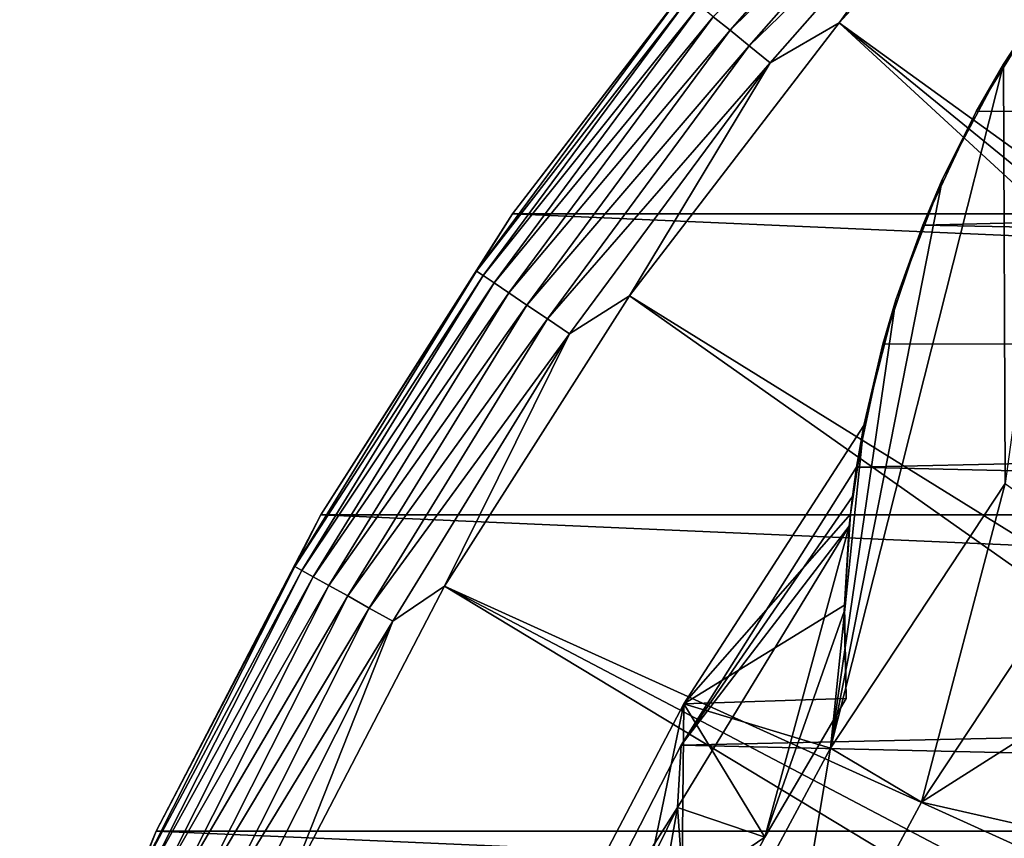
# Model space of a CAD drawing. Header units: metres. Extents: x -22 to 73, y -229 to 22.
# Tile 154 of 256: x -21.14 to -15.73, y 9.47 to 13.97. Entities that reach past the tile are written whole.
import ezdxf

# ---------------------------------------------------------------- set-up
doc = ezdxf.new("R2010")
doc.units = ezdxf.units.M
doc.layers.add('solid_509500_SW0001', color=7, linetype='CONTINUOUS')

msp = doc.modelspace()

# ---------------------------------------------------------------- linework, layer by layer
at = {"layer": 'solid_509500_SW0001'}
for points in [[(-8.480042, 8.060882, 120.188515), (-15.35409, 15.35409, 120.013718), (-16.63386, 13.957466, 120.013718)], [(-15.787104, 15.130713, 119.996193), (-16.63386, 13.957466, 120.013718), (-15.35409, 15.35409, 120.013718)], [(-17.327068, 13.990631, 119.774902), (-17.234404, 13.91581, 119.874481), (-15.992174, 15.327257, 119.874481)], [(-15.992174, 15.327257, 119.874481), (-17.234404, 13.91581, 119.874481), (-15.893922, 15.23309, 119.949181)], [(-17.234404, 13.91581, 119.874481), (-17.128521, 13.830315, 119.949181), (-15.893922, 15.23309, 119.949181)], [(-15.893922, 15.23309, 119.949181), (-17.128521, 13.830315, 119.949181), (-15.787104, 15.130713, 119.996193)], [(-17.128521, 13.830315, 119.949181), (-17.013405, 13.737365, 119.996193), (-15.787104, 15.130713, 119.996193)], [(-15.787104, 15.130713, 119.996193), (-17.013405, 13.737365, 119.996193), (-16.63386, 13.957466, 120.013718)], [(-18.430922, 12.90547, 119.213844), (-17.236, 14.462721, 119.213844), (-18.430916, 12.905476)], [(-17.494108, 14.125505, 119.368202), (-17.236, 14.462721, 119.213844), (-18.430922, 12.90547, 119.213844)], [(-18.430916, 12.905476), (-17.235994, 14.462728), (18.430916, 12.905476)], [(-17.236, 14.462721, 119.213844), (-17.235994, 14.462728), (-18.430916, 12.905476)], [(-17.235994, 14.462728), (17.235994, 14.462728), (18.430916, 12.905476)], [(-15.729847, 13.729479, 6.7), (-15.323011, 14.315439, 6.7), (-15.720659, 11.421932, 6.7)], [(-15.515899, 14.056066, 0.034086), (-15.323011, 14.315439, 6.7), (-15.729847, 13.729479, 6.7)], [(-17.494108, 14.125505, 119.368202), (-18.430922, 12.90547, 119.213844), (-18.629011, 12.591015, 119.368202)], [(-17.494108, 14.125505, 119.368202), (-18.629011, 12.591015, 119.368202), (-17.459414, 14.097491, 119.516907)], [(-18.629011, 12.591015, 119.368202), (-18.592066, 12.566044, 119.516907), (-17.459414, 14.097491, 119.516907)], [(-17.459414, 14.097491, 119.516907), (-18.592066, 12.566044, 119.516907), (-17.403025, 14.051962, 119.654198)], [(-18.592066, 12.566044, 119.516907), (-18.532021, 12.525459, 119.654198), (-17.403025, 14.051962, 119.654198)], [(-17.403025, 14.051962, 119.654198), (-18.532021, 12.525459, 119.654198), (-17.327068, 13.990631, 119.774902)], [(-15.880045, 13.468556, 0.034086), (-15.515899, 14.056066, 0.034086), (-15.729847, 13.729479, 6.7)], [(-15.880045, 13.468556, 0.034086), (14.857604, 13.611543, 0.034086), (-15.515899, 14.056066, 0.034086)], [(-18.532021, 12.525459, 119.654198), (-18.451138, 12.470792, 119.774902), (-17.327068, 13.990631, 119.774902)], [(-17.327068, 13.990631, 119.774902), (-18.451138, 12.470792, 119.774902), (-17.234404, 13.91581, 119.874481)], [(-9.25204, 7.161612, 120.188515), (-16.63386, 13.957466, 120.013718), (-17.787037, 12.454617, 120.013718)], [(-17.013405, 13.737365, 119.996193), (-17.787037, 12.454617, 120.013718), (-16.63386, 13.957466, 120.013718)], [(-8.877436, 7.621028, 120.188515), (-8.480042, 8.060882, 120.188515), (-16.63386, 13.957466, 120.013718)], [(-9.25204, 7.161612, 120.188515), (-8.877436, 7.621028, 120.188515), (-16.63386, 13.957466, 120.013718)], [(-18.451138, 12.470792, 119.774902), (-18.352461, 12.404099, 119.874481), (-17.234404, 13.91581, 119.874481)], [(-17.234404, 13.91581, 119.874481), (-18.352461, 12.404099, 119.874481), (-17.128521, 13.830315, 119.949181)], [(-18.352461, 12.404099, 119.874481), (-18.239708, 12.32789, 119.949181), (-17.128521, 13.830315, 119.949181)], [(-17.128521, 13.830315, 119.949181), (-18.239708, 12.32789, 119.949181), (-17.013405, 13.737365, 119.996193)], [(-18.239708, 12.32789, 119.949181), (-18.117125, 12.245039, 119.996193), (-17.013405, 13.737365, 119.996193)], [(-17.013405, 13.737365, 119.996193), (-18.117125, 12.245039, 119.996193), (-17.787037, 12.454617, 120.013718)], [(-15.729847, 13.729479, 6.7), (-15.720659, 11.421932, 6.7), (-16.68144, 9.966404, 6.7)], [(-16.064531, 13.098789, 6.7), (-15.729847, 13.729479, 6.7), (-16.68144, 9.966404, 6.7)], [(-15.880045, 13.468556, 0.034086), (-15.729847, 13.729479, 6.7), (-16.064531, 13.098789, 6.7)], [(-16.174217, 12.84304, 0.034086), (16.018755, 12.223828, 0.034086), (14.857604, 13.611543, 0.034086)], [(-16.174217, 12.84304, 0.034086), (14.857604, 13.611543, 0.034086), (-15.880045, 13.468556, 0.034086)], [(-16.174217, 12.84304, 0.034086), (-15.880045, 13.468556, 0.034086), (-16.064531, 13.098789, 6.7)], [(-16.321735, 12.433418, 6.7), (-16.064531, 13.098789, 6.7), (-16.68144, 9.966404, 6.7)], [(-16.174217, 12.84304, 0.034086), (-16.064531, 13.098789, 6.7), (-16.321735, 12.433418, 6.7)], [(-19.485571, 11.25, 119.213844), (-18.430922, 12.90547, 119.213844), (-19.485569, 11.250006)], [(-18.629011, 12.591015, 119.368202), (-18.430922, 12.90547, 119.213844), (-19.485571, 11.25, 119.213844)], [(-19.485569, 11.250006), (-18.430916, 12.905476), (19.485569, 11.250006)], [(-18.430922, 12.90547, 119.213844), (-18.430916, 12.905476), (-19.485569, 11.250006)], [(-18.430916, 12.905476), (18.430916, 12.905476), (19.485569, 11.250006)], [(-16.394487, 12.187861, 0.034086), (-16.174217, 12.84304, 0.034086), (-16.321735, 12.433418, 6.7)], [(-16.394487, 12.187861, 0.034086), (16.018755, 12.223828, 0.034086), (-16.174217, 12.84304, 0.034086)], [(-18.629011, 12.591015, 119.368202), (-19.485571, 11.25, 119.213844), (-19.629694, 10.965805, 119.368202)], [(-18.629011, 12.591015, 119.368202), (-19.629694, 10.965805, 119.368202), (-18.592066, 12.566044, 119.516907)], [(-19.629694, 10.965805, 119.368202), (-19.590763, 10.944057, 119.516907), (-18.592066, 12.566044, 119.516907)], [(-18.592066, 12.566044, 119.516907), (-19.590763, 10.944057, 119.516907), (-18.532021, 12.525459, 119.654198)], [(-19.590763, 10.944057, 119.516907), (-19.527493, 10.908711, 119.654198), (-18.532021, 12.525459, 119.654198)], [(-18.532021, 12.525459, 119.654198), (-19.527493, 10.908711, 119.654198), (-18.451138, 12.470792, 119.774902)], [(-19.527493, 10.908711, 119.654198), (-19.442263, 10.8611, 119.774902), (-18.451138, 12.470792, 119.774902)], [(-18.451138, 12.470792, 119.774902), (-19.442263, 10.8611, 119.774902), (-18.352461, 12.404099, 119.874481)], [(-9.602895, 6.683812, 120.188515), (-17.787037, 12.454617, 120.013718), (-18.804842, 10.856981, 120.013718)], [(-18.117125, 12.245039, 119.996193), (-18.804842, 10.856981, 120.013718), (-17.787037, 12.454617, 120.013718)], [(-9.602895, 6.683812, 120.188515), (-9.25204, 7.161612, 120.188515), (-17.787037, 12.454617, 120.013718)], [(-16.498222, 11.741854, 6.7), (-16.321735, 12.433418, 6.7), (-16.68144, 9.966404, 6.7)], [(-16.394487, 12.187861, 0.034086), (-16.321735, 12.433418, 6.7), (-16.498222, 11.741854, 6.7)], [(-19.442263, 10.8611, 119.774902), (-19.338285, 10.803015, 119.874481), (-18.352461, 12.404099, 119.874481)], [(-18.352461, 12.404099, 119.874481), (-19.338285, 10.803015, 119.874481), (-18.239708, 12.32789, 119.949181)], [(-19.338285, 10.803015, 119.874481), (-19.219477, 10.736644, 119.949181), (-18.239708, 12.32789, 119.949181)], [(-18.239708, 12.32789, 119.949181), (-19.219477, 10.736644, 119.949181), (-18.117125, 12.245039, 119.996193)], [(-19.219477, 10.736644, 119.949181), (-19.090309, 10.664486, 119.996193), (-18.117125, 12.245039, 119.996193)], [(-18.117125, 12.245039, 119.996193), (-19.090309, 10.664486, 119.996193), (-18.804842, 10.856981, 120.013718)], [(16.018755, 12.223828, 0.034086), (-16.537945, 11.511685, 0.034086), (17.050714, 10.73758, 0.034086)], [(-16.394487, 12.187861, 0.034086), (-16.537945, 11.511685, 0.034086), (16.018755, 12.223828, 0.034086)], [(-16.394487, 12.187861, 0.034086), (-16.498222, 11.741854, 5.4), (-16.537945, 11.511685, 2.4)], [(-16.394487, 12.187861, 0.034086), (-16.537945, 11.511685, 2.4), (-16.537945, 11.511685, 0.034086)], [(-16.394487, 12.187861, 0.034086), (-16.498222, 11.741854, 6.7), (-16.498222, 11.741854, 5.4)], [(-17.48827, 10.208963, 5.4), (-16.498222, 11.741854, 5.4), (-17.488264, 10.208973, 6.7)], [(-16.571569, 11.254024, 5.181726), (-16.498222, 11.741854, 5.4), (-17.48827, 10.208963, 5.4)], [(-17.488264, 10.208973, 6.7), (-16.498222, 11.741854, 6.7), (-16.68144, 9.966404, 6.7)], [(-16.498222, 11.741854, 5.4), (-16.498222, 11.741854, 6.7), (-17.488264, 10.208973, 6.7)], [(-16.537945, 11.511685, 2.4), (-16.498222, 11.741854, 5.4), (-16.571569, 11.254024, 5.181726)], [(-17.503946, 9.981703, 2.4), (-16.537945, 11.511685, 2.4), (-16.5604, 11.349764, 2.4)], [(-16.537945, 11.511685, 0.034086), (-16.537945, 11.511685, 2.4), (-17.503946, 9.981703, 2.4)], [(-17.503939, 9.981713, 0.034086), (-16.537945, 11.511685, 0.034086), (-17.503946, 9.981703, 2.4)], [(17.050714, 10.73758, 0.034086), (-16.537945, 11.511685, 0.034086), (-17.503939, 9.981713, 0.034086)], [(-16.537945, 11.511685, 2.4), (-16.571569, 11.254024, 5.181726), (-16.5604, 11.349764, 2.4)], [(-16.68144, 9.966404, 6.7), (-15.720659, 11.421932, 6.7), (-16.181759, 9.668152, 40.038475)], [(-15.720659, 11.421932, 6.7), (-15.24997, 11.079752, 40.038475), (-16.181759, 9.668152, 40.038475)], [(-17.503946, 9.981703, 2.4), (-16.5604, 11.349764, 2.4), (-16.578436, 11.18729, 2.4)], [(-16.5604, 11.349764, 2.4), (-16.571569, 11.254024, 5.181726), (-16.578436, 11.18729, 2.4)], [(-20.391926, 9.508911, 119.213844), (-19.485571, 11.25, 119.213844), (-20.391922, 9.508916)], [(-19.629694, 10.965805, 119.368202), (-19.485571, 11.25, 119.213844), (-20.391926, 9.508911, 119.213844)], [(-20.391922, 9.508916), (-19.485569, 11.250006), (20.391922, 9.508916)], [(-19.485571, 11.25, 119.213844), (-19.485569, 11.250006), (-20.391922, 9.508916)], [(-19.485569, 11.250006), (19.485569, 11.250006), (20.391922, 9.508916)], [(-16.604834, 10.752287, 4.932115), (-16.571569, 11.254024, 5.181726), (-17.48827, 10.208963, 5.4)], [(-16.578436, 11.18729, 2.4), (-16.571569, 11.254024, 5.181726), (-16.604834, 10.752287, 4.932115)], [(-17.524216, 9.638562, 2.4), (-16.578436, 11.18729, 2.4), (-17.043262, 9.475081, 2.9)], [(-17.503946, 9.981703, 2.4), (-16.578436, 11.18729, 2.4), (-17.524216, 9.638562, 2.4)], [(-16.605564, 10.718138, 2.635809), (-17.043262, 9.475081, 2.9), (-16.578436, 11.18729, 2.4)], [(-16.605564, 10.718138, 2.635809), (-16.578436, 11.18729, 2.4), (-16.604834, 10.752287, 4.932115)], [(-16.18173, 9.668201, 90), (-16.181759, 9.668152, 40.038475), (-15.24997, 11.079752, 40.038475)], [(-15.249935, 11.079801, 90), (-16.18173, 9.668201, 90), (-15.24997, 11.079752, 40.038475)], [(-14.346684, 10.834122, 90), (-16.18173, 9.668201, 90), (-15.249935, 11.079801, 90)], [(-19.629694, 10.965805, 119.368202), (-20.391926, 9.508911, 119.213844), (-20.488943, 9.261586, 119.368202)], [(-19.629694, 10.965805, 119.368202), (-20.488943, 9.261586, 119.368202), (-19.590763, 10.944057, 119.516907)], [(-20.488943, 9.261586, 119.368202), (-20.448307, 9.243217, 119.516907), (-19.590763, 10.944057, 119.516907)], [(-19.590763, 10.944057, 119.516907), (-20.448307, 9.243217, 119.516907), (-19.527493, 10.908711, 119.654198)], [(-20.448307, 9.243217, 119.516907), (-20.382267, 9.213366, 119.654198), (-19.527493, 10.908711, 119.654198)], [(-19.527493, 10.908711, 119.654198), (-20.382267, 9.213366, 119.654198), (-19.442263, 10.8611, 119.774902)], [(-20.382267, 9.213366, 119.654198), (-20.293308, 9.173154, 119.774902), (-19.442263, 10.8611, 119.774902)], [(-19.442263, 10.8611, 119.774902), (-20.293308, 9.173154, 119.774902), (-19.338285, 10.803015, 119.874481)], [(-10.229815, 5.678011, 120.188515), (-18.804842, 10.856981, 120.013718), (-19.679533, 9.176717, 120.013718)], [(-19.090309, 10.664486, 119.996193), (-19.679533, 9.176717, 120.013718), (-18.804842, 10.856981, 120.013718)], [(-9.929099, 6.188855, 120.188515), (-9.602895, 6.683812, 120.188515), (-18.804842, 10.856981, 120.013718)], [(-10.229815, 5.678011, 120.188515), (-9.929099, 6.188855, 120.188515), (-18.804842, 10.856981, 120.013718)], [(-20.293308, 9.173154, 119.774902), (-20.18478, 9.124096, 119.874481), (-19.338285, 10.803015, 119.874481)], [(-19.338285, 10.803015, 119.874481), (-20.18478, 9.124096, 119.874481), (-19.219477, 10.736644, 119.949181)], [(-14.346684, 10.834122, 90), (-15.285131, 9.46416, 90), (-16.18173, 9.668201, 90)], [(-20.18478, 9.124096, 119.874481), (-20.06077, 9.06804, 119.949181), (-19.219477, 10.736644, 119.949181)], [(-19.219477, 10.736644, 119.949181), (-20.06077, 9.06804, 119.949181), (-19.090309, 10.664486, 119.996193)], [(17.050714, 10.73758, 0.034086), (-17.503939, 9.981713, 0.034086), (17.945194, 9.164743, 0.034086)], [(-16.595352, 10.23935, 4.65), (-16.604834, 10.752287, 4.932115), (-17.48827, 10.208963, 5.4)], [(-16.605564, 10.718138, 2.635809), (-16.604834, 10.752287, 4.932115), (-16.595352, 10.23935, 4.65)], [(-16.605564, 10.718138, 2.635809), (-16.595352, 10.23935, 2.9), (-17.043262, 9.475081, 2.9)], [(-16.605564, 10.718138, 2.635809), (-16.595352, 10.23935, 4.65), (-16.595352, 10.23935, 2.9)], [(-20.06077, 9.06804, 119.949181), (-19.925947, 9.007096, 119.996193), (-19.090309, 10.664486, 119.996193)], [(-19.090309, 10.664486, 119.996193), (-19.925947, 9.007096, 119.996193), (-19.679533, 9.176717, 120.013718)], [(-18.336245, 8.59329, 5.4), (-17.48827, 10.208963, 5.4), (-18.336237, 8.593308, 6.7)], [(-17.043262, 9.475081, 4.65), (-17.48827, 10.208963, 5.4), (-18.336245, 8.59329, 5.4)], [(-18.336237, 8.593308, 6.7), (-17.488264, 10.208973, 6.7), (-18.192909, 6.827721, 6.7)], [(-17.48827, 10.208963, 5.4), (-17.488264, 10.208973, 6.7), (-18.336237, 8.593308, 6.7)], [(-17.488264, 10.208973, 6.7), (-17.507509, 8.431298, 6.7), (-18.192909, 6.827721, 6.7)], [(-17.488264, 10.208973, 6.7), (-16.68144, 9.966404, 6.7), (-17.507509, 8.431298, 6.7)], [(-17.043262, 9.475081, 4.65), (-16.595352, 10.23935, 4.65), (-17.48827, 10.208963, 5.4)], [(-16.595352, 10.23935, 2.9), (-16.595352, 10.23935, 4.65), (-17.043262, 9.475081, 4.65)], [(-17.043262, 9.475081, 2.9), (-16.595352, 10.23935, 2.9), (-17.043262, 9.475081, 4.65)], [(-18.328779, 8.37128, 0.034086), (-17.503939, 9.981713, 0.034086), (-18.328739, 8.371367, 2.4)], [(17.945194, 9.164743, 0.034086), (-17.503939, 9.981713, 0.034086), (-18.328779, 8.37128, 0.034086)], [(-17.503939, 9.981713, 0.034086), (-17.503946, 9.981703, 2.4), (-18.328739, 8.371367, 2.4)], [(-18.328739, 8.371367, 2.4), (-17.503946, 9.981703, 2.4), (-17.524216, 9.638562, 2.4)], [(-17.507509, 8.431298, 6.7), (-16.68144, 9.966404, 6.7), (-16.983263, 8.178708, 40.038475)], [(-16.68144, 9.966404, 6.7), (-16.181759, 9.668152, 40.038475), (-16.983263, 8.178708, 40.038475)], [(-16.98324, 8.178758, 90), (-16.983263, 8.178708, 40.038475), (-16.181759, 9.668152, 40.038475)], [(-16.18173, 9.668201, 90), (-16.98324, 8.178758, 90), (-16.181759, 9.668152, 40.038475)], [(-15.285131, 9.46416, 90), (-16.98324, 8.178758, 90), (-16.18173, 9.668201, 90)], [(-18.328739, 8.371367, 2.4), (-17.524216, 9.638562, 2.4), (-18.325636, 8.010682, 2.4)], [(-18.325636, 8.010682, 2.4), (-17.524216, 9.638562, 2.4), (-17.833389, 7.88798, 2.9)], [(-17.524216, 9.638562, 2.4), (-17.456387, 8.690489, 2.9), (-17.833389, 7.88798, 2.9)], [(-17.524216, 9.638562, 2.4), (-17.043262, 9.475081, 2.9), (-17.456387, 8.690489, 2.9)], [(-21.143084, 7.695453, 119.213844), (-20.391926, 9.508911, 119.213844), (-21.143082, 7.695457)], [(-20.488943, 9.261586, 119.368202), (-20.391926, 9.508911, 119.213844), (-21.143084, 7.695453, 119.213844)], [(-21.143082, 7.695457), (-20.391922, 9.508916), (21.143082, 7.695457)], [(-20.391926, 9.508911, 119.213844), (-20.391922, 9.508916), (-21.143082, 7.695457)], [(-20.391922, 9.508916), (20.391922, 9.508916), (21.143082, 7.695457)], [(-17.456387, 8.690489, 4.65), (-17.043262, 9.475081, 4.65), (-18.336245, 8.59329, 5.4)], [(-17.043262, 9.475081, 2.9), (-17.043262, 9.475081, 4.65), (-17.456387, 8.690489, 4.65)], [(-17.456387, 8.690489, 2.9), (-17.043262, 9.475081, 2.9), (-17.456387, 8.690489, 4.65)]]:
    msp.add_3dface(points, dxfattribs=at)

doc.saveas('drawing.dxf')
